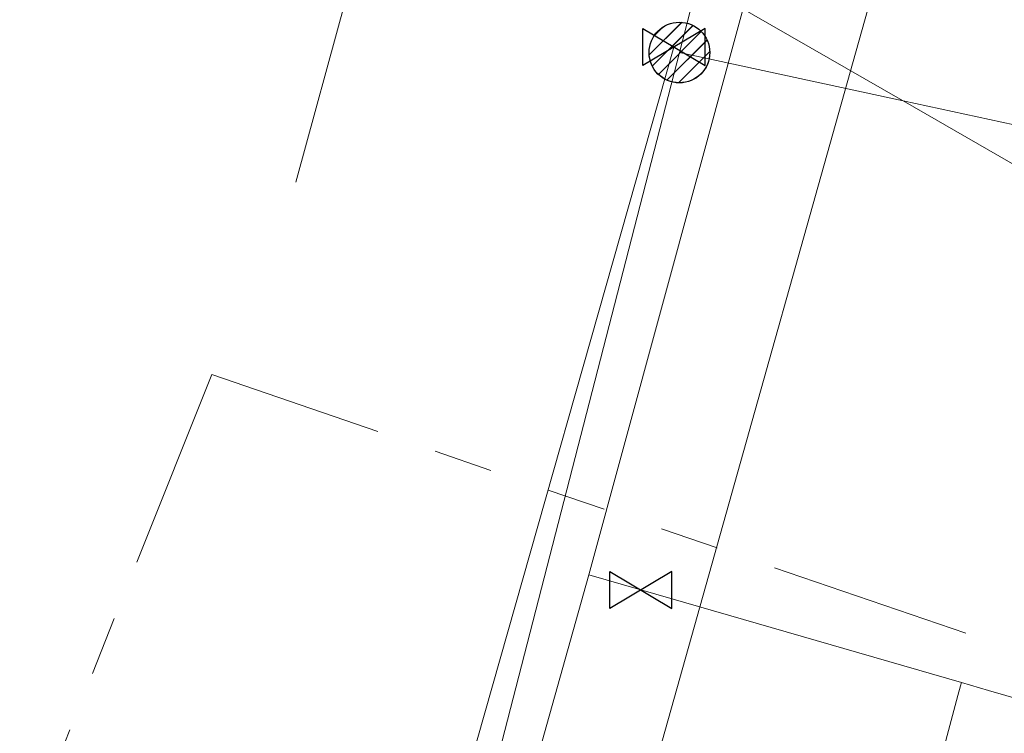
# Model space of a CAD drawing. Header units: metres. Extents: x 197355 to 199157, y 355772 to 356286.
# Tile 8 of 256: x 197459 to 197473, y 355972 to 355983. Entities that reach past the tile are written whole.
import ezdxf
from ezdxf.lldxf.tags import DXFTag

# ---------------------------------------------------------------- set-up
doc = ezdxf.new("R2010")
doc.units = ezdxf.units.M
doc.linetypes.add('RI-GWA', pattern=[18.450000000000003, 6, -1.8, 1.75, -1.8, 1.75, -1.8, 1.75, -1.8])
for name, color, linetype, lineweight in [('B-WE-KL-DATA_HULPSTUK_KPNB.V.-S', 90, 'Continuous', 25), ('B-WE-KL-DATA_KABELBUNDEL_KPNB.V.-G', 90, 'Continuous', 18), ('B-WE-KL-ET_LS_ENEXISNETBEHEERB.V.-G', 190, 'KL-LS-N', 18), ('B-WE-KL-GAS_HULPSTUK_ENEXISNETBEHEERB.V.-S', 30, 'Continuous', 25), ('B-WE-KL-GAS_LD_ENEXISNETBEHEERB.V.-G', 50, 'KL-GAS-LD-N', 18), ('B-WE-KL-WATER_HULPSTUK_NVWATERLEIDINGMAATSCHAPPIJLIMBURG-S', 170, 'Continuous', 25), ('B-WE-KL-WATER_TRANSPORTLEIDING_NVWATERLEIDINGMAATSCHAPPIJLIMBURG-G', 170, 'KL-WATER-TR-N', 18), ('B-WE-RI-GWA_GEMEENTEROERMOND-G', 30, 'RI-GWA', 18)]:
    doc.layers.add(name, color=color, linetype=linetype, lineweight=lineweight)
doc.styles.get("Standard").update_dxf_attribs({"font": 'isocp.shx'})
tags = doc.linetypes.add('KL-GAS-LD-N', pattern='A,4,-1,[69,NLCS.SHX,S=0.5,R=0,X=0,Y=0],-1,4,-1,["L",Standard,S=1,R=0,X=0.25,Y=-0.5],-2', length=13).pattern_tags.tags
tags[18] = DXFTag(74, 10)
tags = doc.linetypes.add('KL-LS-N', pattern='A,4,-1,[103,NLCS.SHX,S=0.75,R=0,X=0,Y=0],-1,4,-1,["L",Standard,S=1,R=0,X=0,Y=-0.5],-2', length=13).pattern_tags.tags
tags[18] = DXFTag(74, 10)
doc.linetypes.add('KL-WATER-TR-N', pattern='A,7,-0.5,[168,NLCS.SHX,S=0.75,R=0,X=0.75,Y=0],-2,[168,NLCS.SHX,S=0.75,R=0,X=0.75,Y=0],-2', length=11.5)

# ---------------------------------------------------------------- blocks, each defined once
blk = doc.blocks.new('SKL-ET_HULP_MOF-SO')
h = blk.add_hatch()
h.set_pattern_fill('ANSI31', color=256, scale=6, style=0)
h.set_pattern_definition([(45, (-2.250000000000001, -126.9820083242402), (-0.5303300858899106, 0.5303300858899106), [])])
edge = h.paths.add_edge_path()
edge.add_arc((0, 0), 2.25, 0, 360)
at = {"linetype": 'Continuous'}
blk.add_circle((0, 0), 2.25, dxfattribs=at)
blk = doc.blocks.new('SKL-WTB_HULP_AFSLUITER-SO')
for p, q in [((2.303946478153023, 1.373199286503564), (-2.303946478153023, -1.373199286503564)), ((-2.303946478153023, 1.373199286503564), (2.303946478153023, -1.373199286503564)), ((2.303946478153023, -1.373199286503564), (2.303946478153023, 1.373199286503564))]:
    blk.add_line(p, q)
at = {"ltscale": 0.1}
blk.add_line((-2.303946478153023, -1.373199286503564), (-2.303946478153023, 1.373199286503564), dxfattribs=at)

msp = doc.modelspace()

# ---------------------------------------------------------------- linework, layer by layer
at = {"layer": 'B-WE-KL-DATA_KABELBUNDEL_KPNB.V.-G', "ltscale": 0.5, "flags": 128}
for points in [[(197468.636, 355982.487), (197468.636, 355982.487), (197471.954, 355981.769), (197477.446, 355980.58), (197478.065, 355980.497), (197478.689, 355980.469), (197479.314, 355980.497), (197479.933, 355980.58), (197480.542, 355980.717), (197481.137, 355980.908), (197481.713, 355981.151), (197482.265, 355981.444), (197482.788, 355981.785), (197483.279, 355982.171), (197483.734, 355982.6), (197484.15, 355983.066), (197484.522, 355983.568), (197484.848, 355984.101), (197485.126, 355984.661), (197485.353, 355985.243), (197485.527, 355985.843), (197487.502, 355992.456)], [(197468.905, 355983.524), (197471.947, 355981.773), (197471.954, 355981.769), (197486.319, 355973.491), (197491.681, 355989.864), (197492.084, 355991.097), (197492.085, 355991.1), (197492.134, 355991.249)], [(197468.636, 355982.486), (197468.636, 355982.487), (197468.904, 355983.524)], [(197465.709, 355971.118), (197465.709, 355971.119), (197468.636, 355982.486)]]:
    msp.add_lwpolyline(points, dxfattribs=at)
at = {"layer": 'B-WE-KL-ET_LS_ENEXISNETBEHEERB.V.-G', "ltscale": 0.5, "flags": 128}
msp.add_lwpolyline([(197468.127, 355971.371), (197472.196, 355985.861)], dxfattribs=at)
at = {"layer": 'B-WE-KL-GAS_LD_ENEXISNETBEHEERB.V.-G', "ltscale": 0.5, "flags": 128}
msp.add_lwpolyline([(197465.304, 355971.119), (197468.555, 355982.568)], dxfattribs=at)
at = {"layer": 'B-WE-KL-WATER_TRANSPORTLEIDING_NVWATERLEIDINGMAATSCHAPPIJLIMBURG-G', "ltscale": 0.5, "flags": 128}
for points in [[(197467.294, 355974.733), (197471.577, 355990.461), (197481.029, 356024.716), (197481.125, 356025.264)], [(197465.566, 355968.582), (197465.739, 355969.197), (197467.294, 355974.733)], [(197467.294, 355974.733), (197468.063, 355974.511), (197472.819, 355973.136), (197473.222, 355973.019), (197478.025, 355971.631), (197480.427, 355970.937), (197481.946, 355970.498), (197485.655, 355969.426), (197488.273, 355968.67), (197491.562, 355967.719), (197494.094, 355966.987), (197494.945, 355966.741)], [(197472.819, 355973.136), (197472.806, 355973.088), (197472.768, 355972.942), (197471.595, 355968.546)]]:
    msp.add_lwpolyline(points, dxfattribs=at)
at = {"layer": 'B-WE-RI-GWA_GEMEENTEROERMOND-G', "ltscale": 0.5, "flags": 128}
for points in [[(197462.944, 355980.561), (197473.774, 356020.22)], [(197461.7, 355977.706), (197458.849, 355970.576)], [(197499.063, 355964.884), (197461.7, 355977.706)]]:
    msp.add_lwpolyline(points, dxfattribs=at)

# ---------------------------------------------------------------- block references
at = {"layer": 'B-WE-KL-DATA_HULPSTUK_KPNB.V.-S', "xscale": 0.2, "yscale": 0.2, "zscale": 0.2}
for p in [(197468.636, 355982.487), (197468.636, 355982.486), (197468.636, 355982.486)]:
    msp.add_blockref('SKL-ET_HULP_MOF-SO', p, dxfattribs=at)
at = {"layer": 'B-WE-KL-GAS_HULPSTUK_ENEXISNETBEHEERB.V.-S', "xscale": 0.2, "yscale": 0.2, "zscale": 0.2}
msp.add_blockref('SKL-WTB_HULP_AFSLUITER-SO', (197468.555, 355982.568), dxfattribs=at)
at = {"layer": 'B-WE-KL-WATER_HULPSTUK_NVWATERLEIDINGMAATSCHAPPIJLIMBURG-S', "xscale": 0.2, "yscale": 0.2, "zscale": 0.2}
msp.add_blockref('SKL-WTB_HULP_AFSLUITER-SO', (197468.063, 355974.511), dxfattribs=at)

doc.saveas('drawing.dxf')
